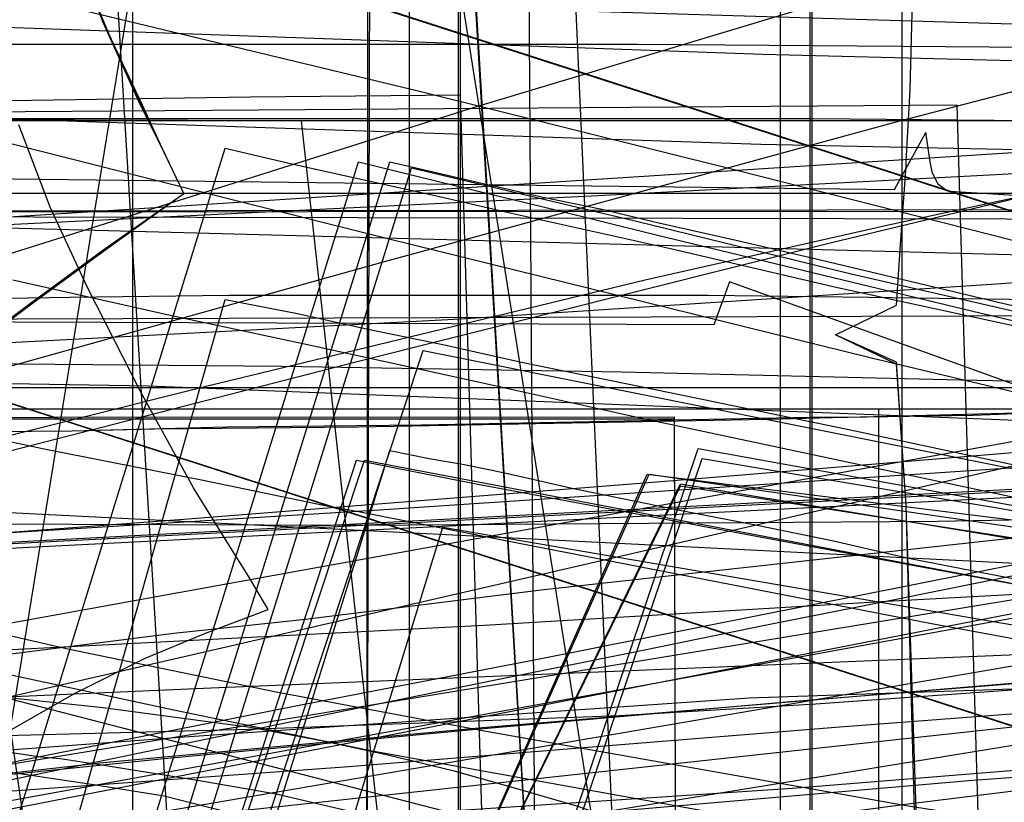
# Model space of a CAD drawing. Header units: millimetres. Extents: x 0 to 1231, y -1 to 564.
# Tile 142 of 163: x 156 to 206, y 20 to 60. Entities that reach past the tile are written whole.
import ezdxf

# ---------------------------------------------------------------- set-up
doc = ezdxf.new("R2010")
doc.units = ezdxf.units.MM
doc.layers.add('1', color=7, linetype='Continuous')

# ---------------------------------------------------------------- blocks, each defined once
blk = doc.blocks.new('PART004')
at = {"layer": '1'}
blk.add_lwpolyline([(145.2, 27.2), (236.3, 43.7)], dxfattribs=at)
blk = doc.blocks.new('PART006')
at = {"layer": '1'}
blk.add_lwpolyline([(176.1, 0), (176.1, 81.9), (0, 81.9), (0, 0)], close=True, dxfattribs=at)
blk = doc.blocks.new('PART008')
at = {"layer": '1'}
blk.add_lwpolyline([(196.6, 0), (196.6, 68.8), (0, 68.8), (0, 0)], close=True, dxfattribs=at)
blk = doc.blocks.new('PART010')
at = {"layer": '1'}
blk.add_lwpolyline([(173.9, 0.1), (174, 68.6), (0.4, 68.9), (0, 0)], close=True, dxfattribs=at)
blk = doc.blocks.new('PART012')
at = {"layer": '1'}
blk.add_lwpolyline([(609.1, 0), (655.8, 20.4), (608.5, 41.1), (0, 41.1), (0, 0)], close=True, dxfattribs=at)
blk = doc.blocks.new('PART013')
at = {"layer": '1'}
blk.add_lwpolyline([(609.1, 0), (655.8, 20.4), (608.5, 41.1), (0, 41.1), (0, 0)], close=True, dxfattribs=at)
blk = doc.blocks.new('PART014')
at = {"layer": '1'}
blk.add_lwpolyline([(559.3, 242.7), (491.5, 239.2), (439.2, 237.3), (382.5, 235.5), (327.8, 234.5), (271.3, 233.1), (184.5, 231.5), (126.5, 230.8), (125.1, 227.9), (123.6, 230.8), (0, 231), (0, 41.8), (123.5, 41.8), (125, 44.8), (126.5, 41.8), (162.8, 41.2), (240.9, 38.1), (307.4, 35.7), (376.2, 33.2), (463.1, 29.8), (535.6, 26.7), (606, 23.4)], dxfattribs=at)
blk = doc.blocks.new('PART015')
at = {"layer": '1'}
blk.add_lwpolyline([(281, 0), (289, 23.6), (7.3, 114.3), (0, 90.5)], close=True, dxfattribs=at)
blk = doc.blocks.new('PART016')
at = {"layer": '1'}
blk.add_lwpolyline([(97.4, 0), (176.6, 0), (170.6, 54.7), (135.9, 54.8)], dxfattribs=at)
blk = doc.blocks.new('PART018')
at = {"layer": '1'}
blk.add_lwpolyline([(189.7, 0.1), (189.6, 39.6), (0, 39.5), (0, 0)], close=True, dxfattribs=at)
blk = doc.blocks.new('PART019')
at = {"layer": '1'}
blk.add_lwpolyline([(609.6, 303.1), (526.4, 300), (447.8, 296.7), (366.9, 293.5), (242.2, 287.9), (192.2, 285.3), (143.7, 283.1), (142.2, 280.1), (140.7, 283), (106.6, 282.5), (71.1, 282.2), (0, 282.1), (0, 57.2), (71.1, 56.3), (140.6, 55.2), (142.1, 58.2), (143.5, 55.2), (194, 53.5), (257, 52.2), (317, 49.3), (377, 46.2), (503.2, 40.8), (557, 38.2)], dxfattribs=at)
blk = doc.blocks.new('PART021')
at = {"layer": '1'}
blk.add_lwpolyline([(0, 81.9), (0, 0), (176.1, 0), (176.1, 81.9)], close=True, dxfattribs=at)
blk = doc.blocks.new('PART022')
at = {"layer": '1'}
blk.add_lwpolyline([(35.1, 269.8), (0, 31), (48, 22.1), (50, 24.8), (51, 21.6), (163.5, 1.6), (165.5, 4.2), (166.5, 1.1), (172.2, 0), (189.9, 36.2), (272.9, 22.5), (274.8, 25.2), (275.8, 22), (292, 19.6), (328.6, 15.1), (377.1, 10.1)], dxfattribs=at)
blk = doc.blocks.new('PART023')
at = {"layer": '1'}
blk.add_lwpolyline([(609.1, 0), (655.8, 20.4), (608.5, 41.1), (0, 41.1), (0, 0)], close=True, dxfattribs=at)
blk = doc.blocks.new('PART024')
at = {"layer": '1'}
blk.add_lwpolyline([(363.2, 251.4), (295.9, 248), (262.2, 246.5), (228.5, 245.4), (203.7, 245.3), (202.2, 242.3), (200.7, 245.3), (0.1, 245.4), (0, 52.3), (101.1, 52.1), (151.7, 51.8), (200.8, 51.2), (202.4, 54.1), (202.4, 54), (202.6, 52.6), (202.7, 52.1), (203, 51.5), (203.4, 51.2), (203.6, 51.1), (203.9, 51.1), (216.8, 50.3), (300.7, 45.8), (384.6, 41.6)], dxfattribs=at)
blk = doc.blocks.new('PART029')
at = {"layer": '1'}
blk.add_lwpolyline([(353.8, 227.2), (343.9, 225.4), (336.1, 223.9), (336.7, 220.5), (295.9, 213.4), (244.8, 204.4), (233.6, 202.5), (193.8, 195.5), (40.8, 168.8), (0, 161.7), (28.6, 0), (59, 5.5), (59.9, 8.7), (61.9, 6), (72.4, 7.8), (73.4, 11), (75.4, 8.3), (142.8, 19.8), (223.2, 33), (224.2, 36.1), (226.1, 33.5), (342.7, 51), (401, 60.2)], dxfattribs=at)
blk = doc.blocks.new('PART031')
at = {"layer": '1'}
blk.add_lwpolyline([(64.1, 0), (205.6, 1.1), (204, 55.5), (120.9, 54.9)], dxfattribs=at)
blk = doc.blocks.new('PART034')
at = {"layer": '1'}
blk.add_lwpolyline([(238.2, 205.7), (198.7, 207.8), (159.2, 209.1), (124.5, 210.1), (89.8, 210.7), (41.1, 210.6), (39.6, 207.7), (38.2, 210.7), (0, 210.9), (1.6, 161.6), (3.3, 130.8), (5.4, 100), (8.4, 67.9), (11.4, 66.7), (8.6, 65), (11.9, 34.4), (15.5, 1.3), (53.2, 0), (54.5, 2.9), (56.1, 0.2), (235, 35.1), (235.9, 38.3)], dxfattribs=at)
blk = doc.blocks.new('PART037')
at = {"layer": '1'}
blk.add_lwpolyline([(151.2, 5.6), (158.4, 0), (186, 15.4), (174.5, 87.9), (85.3, 88.1)], dxfattribs=at)
blk = doc.blocks.new('PART038')
at = {"layer": '1'}
blk.add_lwpolyline([(153.6, 3.7), (160.4, 3.4), (183.2, 2.6), (186.8, 2.5), (187.8, 2.5), (192.3, 2.4), (199.2, 2.2), (210.6, 2), (219.7, 1.9), (220.3, 10.4), (217.4, 12.2), (220.5, 13.4), (221.1, 18.2), (222.4, 30.1), (223.9, 45.4), (219.8, 45.4), (199.5, 45.7), (191.3, 45.8), (166.9, 45.8), (158.8, 45.7), (134.4, 45.3)], dxfattribs=at)
blk = doc.blocks.new('PART039')
at = {"layer": '1'}
blk.add_lwpolyline([(609.6, 312.6), (526.4, 309.3), (447.8, 305.8), (366.9, 302.2), (242.2, 296.3), (192.2, 293.4), (143.7, 291.1), (142.3, 288.1), (140.7, 291.1), (106.7, 290.5), (71.1, 290.2), (0, 290.1), (0, 62), (71.1, 61.2), (140.6, 60), (142.2, 62.9), (143.6, 59.9), (194.1, 58.1), (257.1, 56.5), (317.1, 53.5), (377, 50.2), (503.3, 44.4), (557, 41.6)], dxfattribs=at)
blk = doc.blocks.new('PART040')
at = {"layer": '1'}
blk.add_lwpolyline([(45.4, 212.5), (0, 38.7), (41.2, 27.8), (43.3, 30.3), (44, 27.1), (101.8, 13.5), (161.2, 0), (173.4, 37.4), (179.5, 36.2), (194.5, 33.4), (209.6, 30.6), (215.7, 29.6), (221.7, 28.5), (222.3, 28.4), (227.7, 27.4), (245.9, 24.4)], dxfattribs=at)
blk = doc.blocks.new('PART042')
at = {"layer": '1'}
blk.add_lwpolyline([(0, 212.7), (11.9, 39.1), (49.9, 39.1), (51.4, 42.1), (52.9, 39.1), (85.1, 38.7), (122, 38.6), (158.9, 38.9), (166.8, 39.1), (176.7, 39.2), (196.5, 39.6), (198.4, 39.6), (206.4, 39.8), (216.2, 40.1), (218.1, 40.2), (226.1, 40.5), (230.1, 40.6), (234, 40.8), (237.8, 41)], dxfattribs=at)
blk = doc.blocks.new('PART044')
at = {"layer": '1'}
blk.add_lwpolyline([(152, 5.2), (162, 4.9), (181.8, 4.3), (185.8, 4.3), (191.7, 4.2), (221.5, 4.2), (221.1, 12.2), (218.1, 13.6), (221, 15.2), (220.7, 44.8), (0, 44.1)], dxfattribs=at)
blk = doc.blocks.new('PART047')
at = {"layer": '1'}
blk.add_lwpolyline([(238.9, 183.1), (204, 185.1), (202.3, 182.2), (201.1, 185.3), (168.1, 188.1), (142.2, 190.6), (116.3, 193.3), (83.2, 197.8), (81.3, 195), (80.3, 198.2), (33, 207.3), (0, 33.7), (46.9, 25.6), (48.9, 28.3), (49.8, 25.1), (85.6, 18.9), (166.2, 2.4), (168.2, 5), (169.1, 1.8), (178.3, 0), (191, 37.5), (238.8, 29.5)], dxfattribs=at)
blk = doc.blocks.new('PART048')
at = {"layer": '1'}
blk.add_lwpolyline([(132.9, 0.1), (202.7, 0.1), (210.5, 0), (216.7, 0), (209.9, 54.7), (207.7, 54.7), (196.7, 54.8), (138.3, 54.8)], dxfattribs=at)
blk = doc.blocks.new('PART050')
at = {"layer": '1'}
blk.add_lwpolyline([(0.3, 80.6), (3.2, 79), (0.2, 77.6), (0.2, 16.3), (3.2, 14.8), (0.2, 13.3), (0, 0), (88.9, 0.4), (90.4, 3.4), (91.8, 0.4), (178.2, 0.8), (178.6, 14.5), (175.7, 16), (178.7, 17.5), (178.7, 78.6), (175.7, 80.1), (178.7, 81.5), (179.1, 94.3), (92, 94.2), (90.5, 91.2), (89, 94.1), (0.7, 93.8)], close=True, dxfattribs=at)
blk = doc.blocks.new('PART051')
at = {"layer": '1'}
blk.add_lwpolyline([(0, 187.7), (11.9, 39.1), (49.9, 39.1), (51.4, 42.1), (52.8, 39.1), (85.1, 38.7), (122, 38.6), (158.9, 38.9), (163.1, 39), (173.5, 39.1), (194.3, 39.5), (198.3, 39.6), (204.8, 39.7), (215.2, 40.1), (218.1, 40.2), (225.6, 40.4), (229.8, 40.6), (233.9, 40.8), (237.8, 41)], dxfattribs=at)
blk = doc.blocks.new('PART052')
at = {"layer": '1'}
blk.add_lwpolyline([(182.1, 74.5), (173.4, 80.6), (0, 80.6), (0, 0), (182.6, 0)], close=True, dxfattribs=at)
blk = doc.blocks.new('PART054')
at = {"layer": '1'}
blk.add_lwpolyline([(238.5, 218.8), (225.8, 219.7), (224.7, 219.7), (211, 220.7), (169.6, 223.4), (158.6, 224.2), (127.6, 225.7), (96.6, 226.8), (40.8, 227.6), (39.3, 224.6), (37.8, 227.6), (0, 227.9), (1.5, 68.5), (4.4, 67.2), (1.7, 65.6), (9.9, 0), (48.3, 1), (49.4, 3.9), (51.2, 1.3), (256.7, 48.6)], dxfattribs=at)
blk = doc.blocks.new('PART055')
at = {"layer": '1'}
blk.add_lwpolyline([(144.6, 0.1), (192.7, 0.1), (200.7, 0), (223.2, 0), (216.4, 54.7), (134.4, 54.7)], dxfattribs=at)
blk = doc.blocks.new('PART056')
at = {"layer": '1'}
blk.add_lwpolyline([(201.1, 48.4), (201.4, 52.4), (201.4, 52.6), (201.6, 56.3), (201.7, 60.2), (201.9, 68.1), (202, 71.2), (28.4, 87.6), (0, 62.5), (15.9, 45.3), (20.2, 43.8), (15.9, 42.3), (0, 25.2), (28.4, 0), (202, 16.5), (201.4, 35.1), (200.9, 42.3), (197.8, 43.8), (200.9, 45.3)], close=True, dxfattribs=at)
blk = doc.blocks.new('PART057')
at = {"layer": '1'}
blk.add_lwpolyline([(173.9, 0.1), (174.1, 68.6), (0.4, 68.9), (0, 0)], close=True, dxfattribs=at)
blk = doc.blocks.new('PART058')
at = {"layer": '1'}
blk.add_lwpolyline([(189.7, 0), (189.6, 39.5), (0, 39.5), (0, 0)], close=True, dxfattribs=at)
blk = doc.blocks.new('PART064')
at = {"layer": '1'}
blk.add_lwpolyline([(0.3, 80.6), (3.2, 79), (0.2, 77.6), (0.3, 16.2), (3.2, 14.7), (0.2, 13.3), (0, 0), (88.9, 0.4), (90.3, 3.4), (91.8, 0.4), (178.2, 0.8), (178.6, 14.5), (175.7, 16), (178.6, 17.5), (178.6, 78.6), (175.7, 80.1), (178.7, 81.5), (179.1, 94.3), (92, 94.2), (90.5, 91.2), (89, 94.1), (0.7, 93.8)], close=True, dxfattribs=at)
blk = doc.blocks.new('PART065')
at = {"layer": '1'}
blk.add_lwpolyline([(7.3, 114.4), (0, 90.5), (280.9, 0), (289, 23.6)], close=True, dxfattribs=at)
blk = doc.blocks.new('PART066')
at = {"layer": '1'}
blk.add_lwpolyline([(155.3, 22.6), (157.3, 22.3), (158.3, 22.2), (160.3, 21.9), (165.3, 21.1), (169.3, 20.4), (180, 17.9), (181.5, 17.3), (182.3, 16.9), (183, 16.6), (183, 16.5), (183.7, 16.2), (184.8, 15.6), (185.8, 14.9), (185.9, 14.8), (187.5, 13.8), (190.9, 11.6), (192.1, 10.8), (192.6, 10.4), (194.3, 9.2), (197.5, 6.8), (198.8, 5.8), (206, 0), (233.6, 15.4)], dxfattribs=at)
blk = doc.blocks.new('PART071')
at = {"layer": '1'}
blk.add_lwpolyline([(201.1, 48.4), (201.4, 52.4), (201.4, 52.6), (201.6, 56.3), (201.7, 60.2), (201.9, 68.1), (201.9, 71.2), (28.4, 87.6), (0, 62.5), (15.9, 45.3), (20.2, 43.8), (15.9, 42.4), (0, 25.2), (28.4, 0), (201.9, 16.4), (201.4, 35.1), (200.9, 42.4), (197.8, 43.8), (200.9, 45.3)], close=True, dxfattribs=at)
blk = doc.blocks.new('PART074')
at = {"layer": '1'}
blk.add_lwpolyline([(281, 0), (289, 23.6), (7.3, 114.3), (0, 90.5)], close=True, dxfattribs=at)
blk = doc.blocks.new('PART075')
at = {"layer": '1'}
blk.add_lwpolyline([(7.3, 114.3), (0, 90.5), (281, 0), (289, 23.6)], close=True, dxfattribs=at)
blk = doc.blocks.new('PART078')
at = {"layer": '1'}
blk.add_lwpolyline([(35, 198.6), (0, 34.7), (41.2, 22.8), (43.3, 25.2), (44.1, 22.1), (157.7, 2.9), (159.6, 5.6), (160.6, 2.4), (167.7, 1.2), (177.8, 34), (221.5, 26.5), (263.7, 19.5)], dxfattribs=at)
blk = doc.blocks.new('PART081')
at = {"layer": '1'}
blk.add_lwpolyline([(196.5, 0), (196.5, 68.6), (0, 68.6), (0, 0)], close=True, dxfattribs=at)
blk = doc.blocks.new('PART086')
at = {"layer": '1'}
blk.add_lwpolyline([(65.2, 0), (180.3, 1.9), (178.7, 56), (168, 55.9), (154.6, 55.7)], dxfattribs=at)
blk = doc.blocks.new('PART087')
at = {"layer": '1'}
blk.add_lwpolyline([(0, 192.6), (10.5, 39.3), (48.7, 37.5), (50.3, 40.4), (51.6, 37.4), (91.5, 35.8), (144.2, 34.2), (173.6, 34.1), (203, 34.3), (251.4, 35.2)], dxfattribs=at)
blk = doc.blocks.new('PART088')
at = {"layer": '1'}
blk.add_lwpolyline([(26.6, 170.7), (24.9, 162.8), (23.1, 154.8), (21.4, 146.9), (19.7, 138.9), (19.5, 138), (18.1, 130.9), (15.6, 118.9), (13.2, 107), (10.9, 95), (9.6, 88.5), (7, 75), (3.1, 55), (0, 39), (41.3, 28), (43.5, 30.5), (44.2, 27.3), (84.3, 17.8), (161.4, 0), (173.8, 37.4), (222.2, 28.2), (259.5, 22.2)], dxfattribs=at)
blk = doc.blocks.new('PART089')
at = {"layer": '1'}
blk.add_lwpolyline([(155.2, 21.6), (159.9, 20.9), (163.6, 20.3), (173.5, 17.8), (175, 17.2), (175.8, 16.9), (176.5, 16.5), (176.6, 16.5), (177.2, 16.1), (178.3, 15.5), (179.3, 14.9), (179.4, 14.8), (181, 13.8), (182.8, 12.7), (184.4, 11.6), (185.6, 10.8), (186.1, 10.4), (187.8, 9.2), (189.4, 8), (191, 6.7), (192.3, 5.7), (199.5, 0), (227.1, 15.3), (215.6, 87.9)], dxfattribs=at)
blk = doc.blocks.new('PART092')
at = {"layer": '1'}
blk.add_lwpolyline([(32.6, 244.5), (7.8, 87.6), (10.5, 85.7), (7.4, 84.7), (0, 37), (46.6, 27.3), (48.6, 29.8), (49.4, 26.7), (165.9, 3), (167.9, 5.6), (168.8, 2.4), (178.2, 0.5), (190.8, 38), (242.9, 28.6)], dxfattribs=at)
blk = doc.blocks.new('PART094')
at = {"layer": '1'}
blk.add_lwpolyline([(196.6, 0), (196.6, 68.6), (0, 68.6), (0, 0)], close=True, dxfattribs=at)
blk = doc.blocks.new('PART095')
at = {"layer": '1'}
blk.add_lwpolyline([(34.3, 258.3), (0, 43), (42.6, 34.6), (44.6, 37.2), (45.6, 34.1), (156.1, 12.3), (158.1, 15), (158.9, 11.8), (166, 10.4), (176.8, 43), (220.2, 34.3), (262.3, 26.2), (264.3, 28.8), (265.2, 25.7), (299.9, 19.9), (331.3, 15.5), (362.8, 11.7)], dxfattribs=at)
blk = doc.blocks.new('PART097')
at = {"layer": '1'}
blk.add_lwpolyline([(0, 174.2), (5.7, 47.5), (43.9, 47.1), (45.4, 50), (46.9, 47.1), (84.1, 47.4), (130.7, 48.2), (185.7, 50.9), (235.2, 53.5), (283, 56.6)], dxfattribs=at)
blk = doc.blocks.new('PART100')
at = {"layer": '1'}
blk.add_lwpolyline([(269.2, 206.7), (204.2, 206.3), (171.4, 206.6), (169.9, 203.6), (168.5, 206.7), (146.8, 208), (113.4, 210.7), (94.9, 212.5), (77.9, 214.6), (76, 211.9), (75, 215), (52, 218.8), (27.8, 223.3), (0, 24.7), (47, 17.6), (48.9, 20.3), (50, 17.2), (163, 1.3), (164.9, 4), (165.9, 0.8), (171.9, 0), (188.3, 36.7), (249.7, 27.8)], dxfattribs=at)
blk = doc.blocks.new('PART104')
at = {"layer": '1'}
blk.add_lwpolyline([(34.1, 262.4), (0, 30.2), (48.1, 21.3), (50, 24), (50.9, 20.8), (163.6, 1.5), (165.5, 4.1), (166.4, 1), (172.2, 0), (189.9, 36.1), (273, 23.1), (274.9, 25.8), (275.9, 22.7), (291.8, 20.4), (328.2, 16.2), (376.6, 11.7)], dxfattribs=at)
blk = doc.blocks.new('PART105')
at = {"layer": '1'}
blk.add_lwpolyline([(268.2, 199.4), (203.2, 199), (170.5, 199.2), (168.9, 196.3), (167.5, 199.4), (145.8, 200.7), (112.4, 203.4), (93.9, 205.2), (76.9, 207.3), (75, 204.6), (74, 207.7), (51.1, 211.5), (26.8, 215.9), (0, 23.9), (47, 16.9), (48.9, 19.6), (50, 16.5), (163, 1.2), (164.8, 3.9), (165.9, 0.8), (171.9, 0), (188.2, 36.7), (249.6, 29)], dxfattribs=at)
blk = doc.blocks.new('PART107')
at = {"layer": '1'}
blk.add_lwpolyline([(236.2, 51), (0, 51), (2.3, 8), (21.1, 5.6), (38.4, 3.8), (40.1, 6.6), (41.4, 3.6), (67.6, 2.3), (99.3, 1), (131, 0.1), (143.1, 0), (160.1, 0), (164.9, 0.1), (179.5, 0.3), (185.1, 0.5), (186.8, 0.5), (194.1, 0.7), (206.2, 1.1), (230.4, 2.1), (237.7, 2.4)], dxfattribs=at)
blk = doc.blocks.new('PART108')
at = {"layer": '1'}
blk.add_lwpolyline([(149.5, 7.9), (161.3, 3.6), (168.3, 0), (186.9, 8.6), (183.5, 84.6), (157.9, 84.6), (147.2, 84.5)], dxfattribs=at)
blk = doc.blocks.new('PART109')
at = {"layer": '1'}
blk.add_lwpolyline([(0.5, 168.6), (0.4, 130.7), (1.9, 98.6), (4.1, 68), (7.1, 66.8), (4.3, 65.1), (10.3, 1.4), (48, 0), (49.3, 3), (50.9, 0.2), (238.1, 32.3)], dxfattribs=at)
blk = doc.blocks.new('PART111')
at = {"layer": '1'}
blk.add_lwpolyline([(285.3, 226.7), (235.7, 230.4), (184.7, 233.9), (144.7, 236.1), (104.7, 237.7), (40.9, 238.6), (39.4, 235.6), (37.9, 238.6), (0, 238), (0.1, 202), (0.6, 165.9), (2.5, 116.8), (4.7, 69.1), (7.8, 67.8), (5, 66.1), (13.4, 0), (51.5, 1.2), (52.6, 4.2), (54.4, 1.6), (268.5, 40.6)], dxfattribs=at)
blk = doc.blocks.new('PART113')
at = {"layer": '1'}
blk.add_lwpolyline([(176.1, 0), (176.1, 81.9), (0, 81.9), (0, 0)], close=True, dxfattribs=at)
blk = doc.blocks.new('PART114')
at = {"layer": '1'}
blk.add_lwpolyline([(285.3, 214.2), (235.7, 217.9), (184.7, 221.4), (144.7, 223.6), (104.7, 225.2), (40.8, 226.1), (39.4, 223.1), (37.9, 226.1), (0, 225.5), (0.7, 158.8), (2.5, 113.1), (4.7, 69.1), (7.8, 67.8), (5, 66.1), (13.4, 0), (51.5, 1.2), (52.6, 4.2), (54.4, 1.6), (268.5, 40.6)], dxfattribs=at)
blk = doc.blocks.new('PART124')
at = {"layer": '1'}
blk.add_lwpolyline([(52.1, 0), (152, 0.7), (181.2, 179.9), (185.2, 204.1), (185.2, 249.4), (93.2, 249.6), (41, 249.6), (31.1, 238.1), (0, 45.3), (0, 0)], close=True, dxfattribs=at)
blk = doc.blocks.new('PART130')
at = {"layer": '1'}
blk.add_lwpolyline([(148.3, 23.2), (167.9, 23.7), (186.8, 24.4), (196.8, 25), (206.8, 25.7), (253, 29.9)], dxfattribs=at)
blk = doc.blocks.new('PART133')
at = {"layer": '1'}
blk.add_lwpolyline([(154.7, 27.4), (164.1, 28.6), (170.8, 29.3), (182.8, 30.8), (194.5, 32.1), (206.4, 33.4), (222.4, 34.8), (238.4, 36.1)], dxfattribs=at)
blk = doc.blocks.new('PART135')
at = {"layer": '1'}
blk.add_lwpolyline([(151.8, 20.3), (166.2, 23.3), (180.4, 26.2), (187.4, 27.6), (194.2, 29), (200.8, 30.3), (207.2, 31.6), (213.4, 32.8), (219.2, 34), (224.8, 35), (229.9, 36), (234.7, 36.9), (239, 37.7)], dxfattribs=at)
blk = doc.blocks.new('PART137')
at = {"layer": '1'}
blk.add_lwpolyline([(149.7, 62.7), (176.6, 56.2), (192.7, 52.2), (205.7, 48.9), (208.8, 48.1), (225, 44), (241.2, 40)], dxfattribs=at)
blk = doc.blocks.new('PART138')
at = {"layer": '1'}
blk.add_lwpolyline([(140.8, 9.6), (164.5, 6.9), (153.6, 186.6)], dxfattribs=at)
blk = doc.blocks.new('PART139')
at = {"layer": '1'}
blk.add_lwpolyline([(136, 0.2), (159.2, 0), (150.9, 57.4)], dxfattribs=at)
blk = doc.blocks.new('PART142')
at = {"layer": '1'}
blk.add_lwpolyline([(146.4, 20.1), (157.7, 22.4), (170.4, 24.9), (182.8, 27.3), (207.4, 32.2), (231.6, 36.9), (245.1, 39.6)], dxfattribs=at)
blk = doc.blocks.new('PART145')
at = {"layer": '1'}
blk.add_lwpolyline([(148.8, 16.1), (162.8, 17.5), (176.9, 18.7), (204.8, 21.1), (218.8, 22.1), (232.7, 23), (249.6, 23.8)], dxfattribs=at)
blk = doc.blocks.new('PART147')
at = {"layer": '1'}
blk.add_lwpolyline([(34.3, 256), (0, 92.5), (4.5, 91.3), (14.1, 88.7), (19.2, 87.3), (29.6, 84.6), (40.4, 81.7), (51.5, 78.8), (73.9, 73.2), (85, 70.5), (95.4, 68), (105.7, 65.6), (125.9, 60.9), (150.4, 54.9), (167, 50.7), (175, 48.7), (199.7, 42.6), (224.5, 36.7), (241.3, 33)], dxfattribs=at)
blk = doc.blocks.new('PART150')
at = {"layer": '1'}
blk.add_lwpolyline([(139.3, 8.9), (156.5, 11.5), (167, 4.3), (182.7, 6.7), (172, 184.9)], dxfattribs=at)
blk = doc.blocks.new('PART151')
at = {"layer": '1'}
blk.add_lwpolyline([(139.4, 8.9), (156.5, 11.5), (167, 4.3), (182.7, 6.8), (172.1, 184.9)], dxfattribs=at)
blk = doc.blocks.new('PART152')
at = {"layer": '1'}
blk.add_lwpolyline([(0, 306), (0, 58.5), (3.8, 58.6), (14.3, 58.6), (20.7, 58.7), (26.7, 58.7), (32.5, 58.8), (89.8, 58.8), (100.5, 58.7), (111.3, 58.7), (132.9, 58.6), (187.7, 58.6), (241.5, 58.2), (269.7, 57.7), (298, 57), (354.8, 55.4)], dxfattribs=at)
blk = doc.blocks.new('PART153')
at = {"layer": '1'}
blk.add_lwpolyline([(244.7, 50.2), (55.3, 50)], dxfattribs=at)
blk = doc.blocks.new('PART154')
at = {"layer": '1'}
blk.add_lwpolyline([(347.6, 0), (348.9, 25), (1.3, 42.5), (0, 17.5)], close=True, dxfattribs=at)
blk = doc.blocks.new('PART155')
at = {"layer": '1'}
blk.add_lwpolyline([(201.2, 0), (201.2, 68), (0, 68), (0, 0)], close=True, dxfattribs=at)
blk = doc.blocks.new('PART156')
at = {"layer": '1'}
blk.add_lwpolyline([(149.5, 29.9), (158.7, 27.8), (169.3, 25.6), (180, 23.6), (201.5, 19.8), (220.7, 16.8), (230.3, 15.4), (239.9, 14.3)], dxfattribs=at)
blk = doc.blocks.new('PART157')
at = {"layer": '1'}
blk.add_lwpolyline([(0, 0), (300, 0), (300, 40), (0, 40)], close=True, dxfattribs=at)
blk = doc.blocks.new('PART159')
at = {"layer": '1'}
blk.add_lwpolyline([(0, 40), (0, 0), (300, 0), (300, 40)], close=True, dxfattribs=at)
blk = doc.blocks.new('PART162')
at = {"layer": '1'}
blk.add_lwpolyline([(195, 0), (195, 90), (0, 90), (0, 0)], close=True, dxfattribs=at)
blk = doc.blocks.new('PART164')
at = {"layer": '1'}
blk.add_lwpolyline([(0, 0), (200, 0), (200, 40), (0, 40)], close=True, dxfattribs=at)
blk = doc.blocks.new('PART167')
at = {"layer": '1'}
blk.add_lwpolyline([(135.7, 36.6), (174.7, 47.5), (200.7, 54.6), (226.8, 61.4), (241.3, 65)], dxfattribs=at)
blk = doc.blocks.new('PART169')
at = {"layer": '1'}
blk.add_lwpolyline([(151.9, 25.7), (156.8, 25.2), (160.5, 24.8), (164.3, 24.3), (168, 23.8), (171.7, 23.1), (175, 22.4), (178.3, 21.6), (181.5, 20.7), (184.6, 19.8), (188.9, 18.3), (193.1, 16.6), (195.3, 15.7), (197.5, 14.7), (199.8, 13.6), (202.3, 12.5), (204.2, 11.6), (206.2, 10.6), (214.4, 6.6)], dxfattribs=at)
blk = doc.blocks.new('PART170')
at = {"layer": '1'}
blk.add_lwpolyline([(149.1, 18.2), (163.3, 14.7), (175.1, 52.6), (177.3, 52.1), (179.4, 51.6), (181.2, 51.2), (182.9, 50.8), (185.9, 50.2), (188.8, 49.5), (192.8, 48.6), (197.1, 47.6), (206.3, 45.4), (214.9, 43.4), (216, 43.2), (225.7, 41), (238.2, 38.2)], dxfattribs=at)
blk = doc.blocks.new('PART171')
at = {"layer": '1'}
blk.add_lwpolyline([(147.9, 20.6), (163.6, 22.2), (179.5, 23.7), (195.3, 25.1), (225.2, 27.5), (241.3, 28.9)], dxfattribs=at)
blk = doc.blocks.new('PART174')
at = {"layer": '1'}
blk.add_lwpolyline([(162, 0), (162, 207.1), (0, 207.1), (0, 0)], close=True, dxfattribs=at)
blk = doc.blocks.new('PART178')
at = {"layer": '1'}
blk.add_lwpolyline([(145.5, 24.9), (166, 25.8), (223.9, 28.2), (254.7, 29.5)], dxfattribs=at)
blk = doc.blocks.new('PART179')
at = {"layer": '1'}
blk.add_lwpolyline([(0.2, 268.9), (0.9, 27.8), (5.4, 27.9), (9.7, 28), (18.1, 28), (26.2, 28.1), (34.3, 28.1), (45, 28.2), (67, 28.4), (78, 28.7), (93.7, 29.4), (109.4, 30.3), (125, 31.5), (140.6, 32.6), (164.6, 34.4), (188.7, 36.3), (242.1, 40.7), (283.6, 43.5), (313.9, 45.9), (323.9, 46.5), (338, 47), (352.1, 47.2), (375.1, 47.4)], dxfattribs=at)
blk = doc.blocks.new('PART180')
at = {"layer": '1'}
blk.add_lwpolyline([(152.6, 42.2), (156.9, 45.4), (160.7, 48.2), (164.6, 51), (163.5, 53.3), (162.5, 55.5), (160.5, 59.7), (158.1, 65.9), (156, 72.2)], dxfattribs=at)
blk = doc.blocks.new('PART185')
at = {"layer": '1'}
blk.add_lwpolyline([(251.9, 50.1), (9, 50), (0, 39.3), (1.4, 37.5), (2.6, 35.7), (5.1, 32.4), (8.6, 27.4), (12.2, 22.1), (14.2, 18.6), (16.2, 15), (18, 11.5), (19.7, 8.1), (46.5, 0), (122.1, 0), (129.3, 0.1), (243.7, 0.1)], dxfattribs=at)
blk = doc.blocks.new('PART186')
at = {"layer": '1'}
blk.add_lwpolyline([(0, 254.7), (0, 49.7), (2, 49.9), (4.1, 50), (8.7, 50.3), (13.7, 50.6), (19, 50.8), (30, 51.4), (35.6, 51.6), (40.9, 51.7), (49.4, 51.9), (57.5, 51.8), (65.7, 51.6), (82, 51.1), (102.7, 50.5), (123.2, 50.1), (164.6, 49), (247.5, 46.8), (330.5, 44.6), (380.4, 43.4)], dxfattribs=at)
blk = doc.blocks.new('PART188')
at = {"layer": '1'}
blk.add_lwpolyline([(300, 0), (300, 40), (0, 40), (0, 0)], close=True, dxfattribs=at)
blk = doc.blocks.new('PART189')
at = {"layer": '1'}
blk.add_lwpolyline([(200, 0), (200, 40), (0, 40), (0, 0)], close=True, dxfattribs=at)
blk = doc.blocks.new('PART190')
at = {"layer": '1'}
blk.add_lwpolyline([(0.1, 276.5), (0, 220), (0, 29.5), (10.2, 28.8), (20.3, 28.2), (30.1, 27.8), (40, 27.6), (51.4, 27.8), (63, 28.3), (74.6, 28.9), (86.2, 29.7), (132.6, 32.3), (174.8, 34.9), (216.9, 37.7), (254.3, 40.2), (273, 41.5), (273.9, 41.5), (288.1, 42.4), (303.2, 43.2), (317.5, 43.6), (331.8, 43.9), (342.3, 44), (352.8, 43.9), (366.2, 43.4)], dxfattribs=at)
blk = doc.blocks.new('PART192')
at = {"layer": '1'}
blk.add_lwpolyline([(155.7, 6.9), (166.7, 45.6), (170.3, 44.9), (173.9, 44.1), (177.8, 43.3), (181.8, 42.4), (190.1, 40.7), (198.8, 38.9), (207.7, 37), (216.7, 35.2), (225.8, 33.4), (234.7, 31.6), (247.7, 29.1)], dxfattribs=at)
blk = doc.blocks.new('PART193')
at = {"layer": '1'}
blk.add_lwpolyline([(319.5, 41.7), (0, 25), (1.3, 0), (320.8, 16.8)], close=True, dxfattribs=at)
blk = doc.blocks.new('PART194')
at = {"layer": '1'}
blk.add_lwpolyline([(0, 190.4), (4.8, 39.5), (24.6, 39.5), (45, 39.7), (62.3, 40.1), (79.6, 40.6), (96.8, 41), (114, 41.6), (118.1, 41.7), (146, 42.9), (178.7, 44.6), (206, 46.4), (233.1, 48.4), (239.6, 49)], dxfattribs=at)
blk = doc.blocks.new('PART195')
at = {"layer": '1'}
blk.add_lwpolyline([(300, 40), (0, 40), (0, 0), (300, 0)], close=True, dxfattribs=at)
blk = doc.blocks.new('PART196')
at = {"layer": '1'}
blk.add_lwpolyline([(148.8, 36.1), (173.3, 42.4), (197.6, 48.5), (214.7, 52.6), (231.9, 56.5), (245.6, 59.6)], dxfattribs=at)
blk = doc.blocks.new('PART199')
at = {"layer": '1'}
blk.add_lwpolyline([(154.8, 14.9), (166.7, 53.3), (170.1, 52.5), (173.7, 51.7), (177.4, 50.9), (181.3, 50), (189.4, 48.2), (197.9, 46.2), (206.7, 44.3), (215.5, 42.3), (216.2, 42.1), (224.3, 40.4), (233, 38.5), (239.3, 37.1)], dxfattribs=at)
blk = doc.blocks.new('PART203')
at = {"layer": '1'}
blk.add_lwpolyline([(155.9, 46.6), (163.9, 44.8), (170.9, 43.3), (179.6, 41.4), (187.7, 39.6), (199.9, 37), (212.2, 34.4), (241.6, 28.3)], dxfattribs=at)
blk = doc.blocks.new('PART204')
at = {"layer": '1'}
blk.add_lwpolyline([(139, 26.9), (179.9, 29), (200.1, 30.2), (220.1, 31.3), (236.4, 32.2)], dxfattribs=at)
blk = doc.blocks.new('PART205')
at = {"layer": '1'}
blk.add_lwpolyline([(0.1, 295.9), (0.1, 181.7), (0, 168.9), (0, 44.5), (4.2, 44.2), (8.2, 43.9), (12, 43.7), (15.7, 43.5), (22.9, 43.2), (30, 43.1), (41.2, 43.2), (52.8, 43.7), (76.4, 45.1), (99.7, 46.5), (122.8, 47.7), (165, 50.4), (207.1, 53.1), (244.6, 55.6)], dxfattribs=at)
blk = doc.blocks.new('PART206')
at = {"layer": '1'}
blk.add_lwpolyline([(149, 39.8), (157.4, 38), (165.5, 36.4), (171.8, 35.1), (173.5, 34.8), (181.6, 33.2), (189.8, 31.6), (202.6, 29.1), (215.6, 26.7), (241.4, 22.1)], dxfattribs=at)
blk = doc.blocks.new('PART207')
at = {"layer": '1'}
blk.add_lwpolyline([(153.4, 42.9), (156.9, 45.4), (160.8, 48.3), (164.6, 51), (163.4, 53.5), (160.8, 59.1), (159.6, 62), (158.3, 65.6), (157, 69.3), (155.9, 72.5)], dxfattribs=at)
blk = doc.blocks.new('PART210')
at = {"layer": '1'}
blk.add_lwpolyline([(153.8, 26.9), (164, 24.7), (174.2, 22.6), (194.7, 18.9), (213, 15.8), (222.2, 14.4), (231.4, 13.3), (240, 12.3)], dxfattribs=at)
blk = doc.blocks.new('PART211')
at = {"layer": '1'}
blk.add_lwpolyline([(1.3, 0), (341.8, 17.3), (340.5, 42.3), (0, 25)], close=True, dxfattribs=at)
blk = doc.blocks.new('PART212')
at = {"layer": '1'}
blk.add_lwpolyline([(143.7, 20.1), (160.5, 22), (180, 23.8), (183.5, 24.1), (234.9, 28.4), (250.3, 29.6)], dxfattribs=at)
blk = doc.blocks.new('PART214')
at = {"layer": '1'}
blk.add_lwpolyline([(151.5, 17.3), (161.7, 14.6), (173.5, 52.6), (178.4, 51.4), (183.4, 50.2), (188.6, 48.9), (204.8, 45), (213.3, 43), (215.7, 42.4), (230, 39.1), (244.2, 35.8)], dxfattribs=at)
blk = doc.blocks.new('PART216')
at = {"layer": '1'}
blk.add_lwpolyline([(155, 47.7), (179.4, 55.4), (204, 62.8), (231.3, 70.5), (249.6, 75.3)], dxfattribs=at)
blk = doc.blocks.new('PART217')
at = {"layer": '1'}
blk.add_lwpolyline([(236.7, 21.1), (235.1, 26.7), (234.4, 29.3), (233.7, 31.6), (192.4, 46.5), (191.6, 44.3), (9, 45), (8.6, 42.1), (8.1, 39.5), (7.2, 34.6), (6.5, 30.5), (5.6, 26.3), (3.9, 17.7), (2, 8.7), (0, 0), (237, 0.3)], dxfattribs=at)
blk = doc.blocks.new('PART219')
at = {"layer": '1'}
blk.add_lwpolyline([(152.9, 13.9), (169.8, 16), (178, 17), (186, 18), (193.9, 18.9), (201.5, 19.9), (208.8, 20.8), (215.9, 21.6), (222.6, 22.4), (228.9, 23.2), (234.9, 23.9), (240.5, 24.6)], dxfattribs=at)
blk = doc.blocks.new('PART220')
at = {"layer": '1'}
blk.add_lwpolyline([(0.7, 290.6), (0, 63.8), (4.2, 63.7), (8.5, 63.7), (13, 63.6), (17.6, 63.5), (27.2, 63.4), (37.1, 63.2), (67.8, 62.9), (78, 62.8), (87, 62.7), (95.8, 62.7), (113.3, 62.5), (139.2, 61.8), (165.3, 60.9), (225, 59.1), (279.1, 57.7), (332, 56.3), (355.4, 55.7)], dxfattribs=at)
blk = doc.blocks.new('PART221')
at = {"layer": '1'}
blk.add_lwpolyline([(146.6, 13.4), (159.4, 15.4), (172.7, 17.4), (186.1, 19.5), (213.1, 23.9), (226.3, 26.1), (239.3, 28.2)], dxfattribs=at)
blk = doc.blocks.new('PART227')
at = {"layer": '1'}
blk.add_lwpolyline([(152.5, 42.2), (156.8, 45.4), (160.6, 48.2), (164.6, 51), (163.5, 53.3), (162.4, 55.5), (160.5, 59.7), (158.1, 65.9), (156, 72.2)], dxfattribs=at)
blk = doc.blocks.new('PART229')
at = {"layer": '1'}
blk.add_lwpolyline([(1, 240), (0, 41.4), (8.9, 41.7), (18, 41.9), (27.2, 42.2), (36.6, 42.4), (55.5, 42.8), (74.4, 42.9), (89.6, 42.9), (104.8, 42.8), (134.9, 42.5), (169.6, 42.2), (186.9, 41.9), (204.2, 41.5), (232.4, 40.9), (260.6, 40.1)], dxfattribs=at)
blk = doc.blocks.new('PART232')
at = {"layer": '1'}
blk.add_lwpolyline([(247.8, 49.6), (8.3, 50.1), (0, 40.2), (3.5, 36.8), (5.2, 34.9), (6.8, 32.8), (8.9, 29.7), (10.8, 26.5), (12.3, 24.1), (13.8, 21.6), (16.2, 16.6), (17.2, 14.3), (17.6, 13.3), (18, 12.5), (18.8, 10.8), (20.4, 10.3), (21.8, 9.7), (24.6, 8.7), (28.9, 7.2), (33.3, 5.6), (41.9, 2.5), (45.4, 1.3), (49.1, 0.1), (242.6, 0)], dxfattribs=at)
blk = doc.blocks.new('PART233')
at = {"layer": '1'}
blk.add_lwpolyline([(143.5, 35.6), (165.8, 41.2), (188.1, 46.6), (200.5, 49.4), (213, 52.1), (222.7, 54), (232.4, 55.8), (244, 58)], dxfattribs=at)
blk = doc.blocks.new('PART235')
at = {"layer": '1'}
blk.add_lwpolyline([(150.2, 17.6), (157.4, 15.8), (164.3, 14.1), (176.2, 52.3), (187.6, 49.6), (198.6, 46.9), (209.5, 44.4), (215.7, 42.9), (220.3, 41.8), (233.3, 38.7), (246.4, 35.7)], dxfattribs=at)
blk = doc.blocks.new('PART236')
at = {"layer": '1'}
blk.add_lwpolyline([(312.6, 41.5), (0, 25), (1.3, 0), (313.9, 16.6)], close=True, dxfattribs=at)
blk = doc.blocks.new('PART238')
at = {"layer": '1'}
blk.add_lwpolyline([(29.2, 165.2), (28.4, 160.7), (28.2, 158.5), (28.2, 157.3), (28.1, 155.9), (0, 155.1), (15.2, 13), (25.9, 13.4), (36.8, 13.7), (59, 14.5), (74.7, 15), (95.1, 15.7), (95.6, 15.7), (114.7, 16.3), (134.3, 17.1), (154.4, 18.1), (174.6, 19.3), (195.6, 20.7), (216.6, 22.4), (236.2, 24)], dxfattribs=at)
blk = doc.blocks.new('PART239')
at = {"layer": '1'}
blk.add_lwpolyline([(201.2, 0), (201.2, 68), (0, 68), (0, 0)], close=True, dxfattribs=at)
blk = doc.blocks.new('PART240')
at = {"layer": '1'}
blk.add_lwpolyline([(8.5, 63.3), (253.5, 0)], dxfattribs=at)
blk = doc.blocks.new('PART242')
at = {"layer": '1'}
blk.add_lwpolyline([(0, 260.5), (0.2, 203.8), (0.9, 8.4), (5.4, 8.5), (10.2, 8.5), (15.3, 8.6), (20.6, 8.7), (31.6, 8.9), (37.1, 9.1), (42.6, 9.2), (51.4, 9.4), (60, 9.8), (78.5, 10.8), (80.8, 11), (97.2, 12.3), (116, 14.1), (134.7, 16), (176.2, 20.5), (222.3, 25.5), (258.2, 29.4)], dxfattribs=at)
blk = doc.blocks.new('PART243')
at = {"layer": '1'}
blk.add_lwpolyline([(149.1, 3.3), (156.4, 1.6), (163.3, 0), (175.1, 37.9), (177.1, 37.5), (178.8, 37.2), (180.3, 36.9), (181.7, 36.6), (184.3, 36), (186.7, 35.5), (190.2, 34.8), (193.8, 34.1), (197.7, 33.3), (201.6, 32.4), (209.8, 30.8), (215.2, 29.7), (218.1, 29.1), (228.7, 27), (239, 25)], dxfattribs=at)
blk = doc.blocks.new('PART248')
at = {"layer": '1'}
blk.add_lwpolyline([(155.5, 23.5), (159, 25.5), (162.6, 27.3), (165.7, 28.6), (168.9, 29.8), (167.9, 31.5), (166.9, 33.1), (165.1, 36), (162.4, 40.9), (159.7, 46.2), (157.8, 50.3), (156.2, 54.5)], dxfattribs=at)
blk = doc.blocks.new('PART250')
at = {"layer": '1'}
blk.add_lwpolyline([(148.1, 20), (173, 21.8), (197.8, 23.8), (224.2, 25.8), (250.5, 27.7)], dxfattribs=at)
blk = doc.blocks.new('PART251')
at = {"layer": '1'}
blk.add_lwpolyline([(150.9, 22.3), (164.4, 23.3), (193.4, 25.3), (208.3, 25.8), (223.3, 25.9), (250.5, 25.8)], dxfattribs=at)

msp = doc.modelspace()

# ---------------------------------------------------------------- block references
for name in ['PART152', 'PART220', 'PART039', 'PART210', 'PART019', 'PART179', 'PART156', 'PART042', 'PART024', 'PART219', 'PART186', 'PART051', 'PART205', 'PART087', 'PART130', 'PART212', 'PART171', 'PART194', 'PART229', 'PART014', 'PART190', 'PART097', 'PART022', 'PART238', 'PART104', 'PART137', 'PART147', 'PART199', 'PART242', 'PART095', 'PART088', 'PART029', 'PART251', 'PART203', 'PART138', 'PART235', 'PART124', 'PART214', 'PART170', 'PART092', 'PART216', 'PART111', 'PART167', 'PART133', 'PART054', 'PART142', 'PART221', 'PART114', 'PART100', 'PART135', 'PART109', 'PART105', 'PART145', 'PART040', 'PART192', 'PART034', 'PART243', 'PART178', 'PART196', 'PART047', 'PART174', 'PART233', 'PART078', 'PART004', 'PART206', 'PART150', 'PART151', 'PART204', 'PART139', 'PART180', 'PART207', 'PART227', 'PART248', 'PART250', 'PART240', 'PART169', 'PART065', 'PART015', 'PART074', 'PART075', 'PART066', 'PART037', 'PART089', 'PART050', 'PART064', 'PART162', 'PART108', 'PART056', 'PART071', 'PART006', 'PART021', 'PART113', 'PART052', 'PART010', 'PART057', 'PART008', 'PART081', 'PART094', 'PART155', 'PART239', 'PART048', 'PART016', 'PART055', 'PART086', 'PART031', 'PART153', 'PART107', 'PART185', 'PART232', 'PART217', 'PART038', 'PART044', 'PART154', 'PART211', 'PART193', 'PART236', 'PART012', 'PART013', 'PART023', 'PART157', 'PART159', 'PART164', 'PART188', 'PART189', 'PART195', 'PART018', 'PART058']:
    msp.add_blockref(name, (0, 0))

doc.saveas('drawing.dxf')
